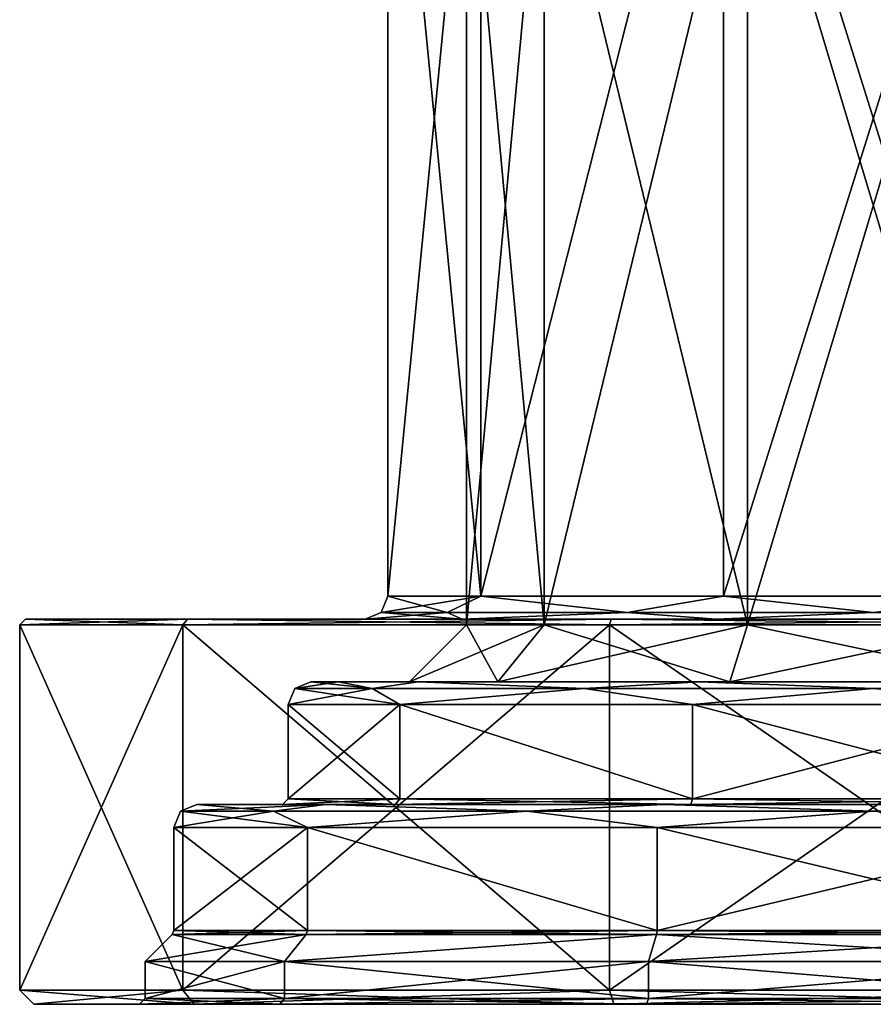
# Model space of a CAD drawing. Header units: millimetres. Extents: x -272 to 152, y 0 to 202.
# Tile 14 of 77: x -150 to -120, y 0 to 34. Entities that reach past the tile are written whole.
import ezdxf

# ---------------------------------------------------------------- set-up
doc = ezdxf.new("R2010")
doc.units = ezdxf.units.MM
doc.header["$LTSCALE"] = 65.185185
for name, color, linetype in [('791', 7, 'CONTINUOUS'), ('792', 7, 'CONTINUOUS'), ('793', 7, 'CONTINUOUS'), ('794', 7, 'CONTINUOUS'), ('795', 7, 'CONTINUOUS'), ('796', 7, 'CONTINUOUS'), ('797', 7, 'CONTINUOUS'), ('798', 7, 'CONTINUOUS'), ('799', 7, 'CONTINUOUS'), ('800', 7, 'CONTINUOUS'), ('801', 7, 'CONTINUOUS'), ('804', 7, 'CONTINUOUS'), ('805', 7, 'CONTINUOUS'), ('806', 7, 'CONTINUOUS'), ('807', 7, 'CONTINUOUS'), ('808', 7, 'CONTINUOUS'), ('809', 7, 'CONTINUOUS'), ('810', 7, 'CONTINUOUS'), ('812', 7, 'CONTINUOUS'), ('813', 7, 'CONTINUOUS'), ('816', 7, 'CONTINUOUS'), ('817', 7, 'CONTINUOUS'), ('818', 7, 'CONTINUOUS'), ('819', 7, 'CONTINUOUS'), ('826', 7, 'CONTINUOUS'), ('827', 7, 'CONTINUOUS'), ('828', 7, 'CONTINUOUS'), ('829', 7, 'CONTINUOUS'), ('830', 7, 'CONTINUOUS'), ('831', 7, 'CONTINUOUS'), ('832', 7, 'CONTINUOUS'), ('833', 7, 'CONTINUOUS'), ('834', 7, 'CONTINUOUS'), ('835', 7, 'CONTINUOUS'), ('836', 7, 'CONTINUOUS'), ('837', 7, 'CONTINUOUS')]:
    doc.layers.add(name, color=color, linetype=linetype)

msp = doc.modelspace()

# ---------------------------------------------------------------- linework, layer by layer
at = {"layer": '791', "linetype": 'CONTINUOUS'}
for points in [[(-137, 14.3), (-133.753, 14.3, 9.992), (-137, 47.8), (-137, 14.3)], [(-137, 47.8), (-133.753, 14.3, 9.992), (-133.753, 47.8, 9.992), (-137, 47.8)], [(-133.753, 14.3, 9.992), (-125.253, 14.3, 16.168), (-125.253, 47.8, 16.168), (-133.753, 14.3, 9.992)], [(-133.753, 47.8, 9.992), (-133.753, 14.3, 9.992), (-125.253, 47.8, 16.168), (-133.753, 47.8, 9.992)], [(-125.253, 14.3, 16.168), (-114.747, 14.3, 16.168), (-125.253, 47.8, 16.168), (-125.253, 14.3, 16.168)], [(-125.253, 47.8, 16.168), (-114.747, 14.3, 16.168), (-114.747, 47.8, 16.168), (-125.253, 47.8, 16.168)]]:
    msp.add_3dface(points, dxfattribs=at)
at = {"layer": '792', "linetype": 'CONTINUOUS'}
for points in [[(-144.028, 13.5, -17.457), (-149.7, 13.5), (-125.499, 13.5, -16.929), (-144.028, 13.5, -17.457)], [(-149.7, 13.5), (-144.028, 13.5, 17.457), (-137.8, 13.5), (-149.7, 13.5)], [(-149.7, 13.5), (-137.8, 13.5), (-134.398, 13.5, -10.466), (-149.7, 13.5)], [(-125.499, 13.5, -16.929), (-149.7, 13.5), (-134.398, 13.5, -10.466), (-125.499, 13.5, -16.929)], [(-129.178, 13.5, -28.246), (-144.028, 13.5, -17.457), (-110.822, 13.5, -28.246), (-129.178, 13.5, -28.246)], [(-110.822, 13.5, -28.246), (-144.028, 13.5, -17.457), (-95.972, 13.5, -17.457), (-110.822, 13.5, -28.246)], [(-95.972, 13.5, -17.457), (-144.028, 13.5, -17.457), (-125.499, 13.5, -16.929), (-95.972, 13.5, -17.457)], [(-129.178, 13.5, 28.246), (-95.972, 13.5, 17.457), (-144.028, 13.5, 17.457), (-129.178, 13.5, 28.246)], [(-144.028, 13.5, 17.457), (-95.972, 13.5, 17.457), (-114.501, 13.5, 16.929), (-144.028, 13.5, 17.457)], [(-137.8, 13.5), (-144.028, 13.5, 17.457), (-134.398, 13.5, 10.466), (-137.8, 13.5)], [(-134.398, 13.5, 10.466), (-144.028, 13.5, 17.457), (-125.499, 13.5, 16.929), (-134.398, 13.5, 10.466)], [(-125.499, 13.5, 16.929), (-144.028, 13.5, 17.457), (-114.501, 13.5, 16.929), (-125.499, 13.5, 16.929)], [(-110.822, 13.5, 28.246), (-95.972, 13.5, 17.457), (-129.178, 13.5, 28.246), (-110.822, 13.5, 28.246)], [(-114.501, 13.5, -16.929), (-95.972, 13.5, -17.457), (-125.499, 13.5, -16.929), (-114.501, 13.5, -16.929)]]:
    msp.add_3dface(points, dxfattribs=at)
at = {"layer": '793', "linetype": 'CONTINUOUS'}
for points in [[(-149.9, 0.5), (-144.19, 0.5, 17.575), (-149.9, 13.3), (-149.9, 0.5)], [(-149.9, 13.3), (-144.19, 0.5, 17.575), (-144.19, 13.3, 17.575), (-149.9, 13.3)], [(-144.19, 0.5, 17.575), (-129.24, 0.5, 28.436), (-144.19, 13.3, 17.575), (-144.19, 0.5, 17.575)], [(-144.19, 13.3, 17.575), (-129.24, 0.5, 28.436), (-129.24, 13.3, 28.436), (-144.19, 13.3, 17.575)], [(-129.24, 0.5, 28.436), (-110.76, 0.5, 28.436), (-129.24, 13.3, 28.436), (-129.24, 0.5, 28.436)], [(-129.24, 13.3, 28.436), (-110.76, 0.5, 28.436), (-110.76, 13.3, 28.436), (-129.24, 13.3, 28.436)]]:
    msp.add_3dface(points, dxfattribs=at)
at = {"layer": '794', "linetype": 'CONTINUOUS'}
for points in [[(-143.785, 0, 17.281), (-149.4, 0), (-140.792, 0, 15.106), (-143.785, 0, 17.281)], [(-149.4, 0), (-143.785, 0, -17.281), (-145.7, 0), (-149.4, 0)], [(-149.4, 0), (-145.7, 0), (-140.792, 0, 15.106), (-149.4, 0)], [(-145.7, 0), (-143.785, 0, -17.281), (-140.792, 0, -15.106), (-145.7, 0)], [(-129.085, 0, 27.961), (-143.785, 0, 17.281), (-127.942, 0, 24.442), (-129.085, 0, 27.961)], [(-127.942, 0, 24.442), (-143.785, 0, 17.281), (-140.792, 0, 15.106), (-127.942, 0, 24.442)], [(-143.785, 0, -17.281), (-129.085, 0, -27.961), (-127.942, 0, -24.442), (-143.785, 0, -17.281)], [(-140.792, 0, -15.106), (-143.785, 0, -17.281), (-127.942, 0, -24.442), (-140.792, 0, -15.106)], [(-110.915, 0, 27.961), (-129.085, 0, 27.961), (-127.942, 0, 24.442), (-110.915, 0, 27.961)], [(-129.085, 0, -27.961), (-110.915, 0, -27.961), (-112.058, 0, -24.442), (-129.085, 0, -27.961)], [(-127.942, 0, -24.442), (-129.085, 0, -27.961), (-112.058, 0, -24.442), (-127.942, 0, -24.442)], [(-112.058, 0, 24.442), (-110.915, 0, 27.961), (-127.942, 0, 24.442), (-112.058, 0, 24.442)]]:
    msp.add_3dface(points, dxfattribs=at)
at = {"layer": '795', "linetype": 'CONTINUOUS'}
for points in [[(-145.5, 1.5), (-140.63, 1.5, 14.989), (-145.5, 0.2), (-145.5, 1.5)], [(-145.5, 0.2), (-140.63, 1.5, 14.989), (-140.63, 0.2, 14.988), (-145.5, 0.2)], [(-140.63, 1.5, 14.989), (-127.88, 1.5, 24.252), (-140.63, 0.2, 14.988), (-140.63, 1.5, 14.989)], [(-140.63, 0.2, 14.988), (-127.88, 1.5, 24.252), (-127.88, 0.2, 24.252), (-140.63, 0.2, 14.988)], [(-127.88, 1.5, 24.252), (-112.12, 1.5, 24.252), (-127.88, 0.2, 24.252), (-127.88, 1.5, 24.252)], [(-127.88, 0.2, 24.252), (-112.12, 1.5, 24.252), (-112.12, 0.2, 24.252), (-127.88, 0.2, 24.252)]]:
    msp.add_3dface(points, dxfattribs=at)
at = {"layer": '796', "linetype": 'CONTINUOUS'}
for points in [[(-140.63, 1.5, 14.989), (-145.5, 1.5), (-139.868, 2.442, 14.435), (-140.63, 1.5, 14.989)], [(-139.868, 2.442, 14.435), (-145.5, 1.5), (-144.559, 2.441), (-139.868, 2.442, 14.435)], [(-127.88, 1.5, 24.252), (-140.63, 1.5, 14.989), (-127.589, 2.442, 23.356), (-127.88, 1.5, 24.252)], [(-127.589, 2.442, 23.356), (-140.63, 1.5, 14.989), (-139.868, 2.442, 14.435), (-127.589, 2.442, 23.356)], [(-112.12, 1.5, 24.252), (-127.88, 1.5, 24.252), (-112.411, 2.442, 23.356), (-112.12, 1.5, 24.252)], [(-112.411, 2.442, 23.356), (-127.88, 1.5, 24.252), (-127.589, 2.442, 23.356), (-112.411, 2.442, 23.356)]]:
    msp.add_3dface(points, dxfattribs=at)
at = {"layer": '797', "linetype": 'CONTINUOUS'}
for points in [[(-144.5, 6.2), (-139.821, 6.2, 14.401), (-144.5, 2.583), (-144.5, 6.2)], [(-144.5, 2.583), (-139.821, 6.2, 14.401), (-139.821, 2.583, 14.401), (-144.5, 2.583)], [(-139.821, 6.2, 14.401), (-127.571, 6.2, 23.301), (-127.571, 2.583, 23.301), (-139.821, 6.2, 14.401)], [(-139.821, 2.583, 14.401), (-139.821, 6.2, 14.401), (-127.571, 2.583, 23.301), (-139.821, 2.583, 14.401)], [(-127.571, 6.2, 23.301), (-112.429, 6.2, 23.301), (-127.571, 2.583, 23.301), (-127.571, 6.2, 23.301)], [(-127.571, 2.583, 23.301), (-112.429, 6.2, 23.301), (-112.429, 2.583, 23.301), (-127.571, 2.583, 23.301)]]:
    msp.add_3dface(points, dxfattribs=at)
at = {"layer": '798', "linetype": 'CONTINUOUS'}
for points in [[(-139.172, 7, 13.933), (-143.7, 7), (-136.747, 7, 12.167), (-139.172, 7, 13.933)], [(-143.7, 7), (-139.172, 7, -13.933), (-140.7, 7), (-143.7, 7)], [(-143.7, 7), (-140.7, 7), (-136.747, 7, 12.167), (-143.7, 7)], [(-140.7, 7), (-139.172, 7, -13.933), (-136.747, 7, -12.167), (-140.7, 7)], [(-127.323, 7, 22.54), (-139.172, 7, 13.933), (-126.397, 7, 19.687), (-127.323, 7, 22.54)], [(-126.397, 7, 19.687), (-139.172, 7, 13.933), (-136.747, 7, 12.167), (-126.397, 7, 19.687)], [(-139.172, 7, -13.933), (-127.323, 7, -22.54), (-126.397, 7, -19.687), (-139.172, 7, -13.933)], [(-136.747, 7, -12.167), (-139.172, 7, -13.933), (-126.397, 7, -19.687), (-136.747, 7, -12.167)], [(-112.677, 7, 22.54), (-127.323, 7, 22.54), (-126.397, 7, 19.687), (-112.677, 7, 22.54)], [(-127.323, 7, -22.54), (-112.677, 7, -22.54), (-113.603, 7, -19.687), (-127.323, 7, -22.54)], [(-126.397, 7, -19.687), (-127.323, 7, -22.54), (-113.603, 7, -19.687), (-126.397, 7, -19.687)], [(-113.603, 7, 19.687), (-112.677, 7, 22.54), (-126.397, 7, 19.687), (-113.603, 7, 19.687)]]:
    msp.add_3dface(points, dxfattribs=at)
at = {"layer": '799', "linetype": 'CONTINUOUS'}
for points in [[(-140.5, 10.5), (-136.585, 10.5, 12.05), (-140.5, 7.2), (-140.5, 10.5)], [(-140.5, 7.2), (-136.585, 10.5, 12.05), (-136.585, 7.2, 12.049), (-140.5, 7.2)], [(-136.585, 10.5, 12.05), (-126.335, 10.5, 19.497), (-126.335, 7.2, 19.497), (-136.585, 10.5, 12.05)], [(-136.585, 7.2, 12.049), (-136.585, 10.5, 12.05), (-126.335, 7.2, 19.497), (-136.585, 7.2, 12.049)], [(-126.335, 10.5, 19.497), (-113.665, 10.5, 19.497), (-126.335, 7.2, 19.497), (-126.335, 10.5, 19.497)], [(-126.335, 7.2, 19.497), (-113.665, 10.5, 19.497), (-113.665, 7.2, 19.497), (-126.335, 7.2, 19.497)]]:
    msp.add_3dface(points, dxfattribs=at)
at = {"layer": '800', "linetype": 'CONTINUOUS'}
for points in [[(-138.735, 11.3, 6.091), (-139.7, 11.3), (-133.147, 11.3, 9.551), (-138.735, 11.3, 6.091)], [(-139.7, 11.3), (-138.735, 11.3, -6.091), (-136.25, 11.3), (-139.7, 11.3)], [(-139.7, 11.3), (-136.25, 11.3), (-133.147, 11.3, 9.551), (-139.7, 11.3)], [(-135.935, 11.3, 11.583), (-138.735, 11.3, 6.091), (-133.147, 11.3, 9.551), (-135.935, 11.3, 11.583)], [(-138.735, 11.3, -6.091), (-135.935, 11.3, -11.583), (-133.147, 11.3, -9.551), (-138.735, 11.3, -6.091)], [(-136.25, 11.3), (-138.735, 11.3, -6.091), (-133.147, 11.3, -9.551), (-136.25, 11.3)], [(-126.086, 11.3, 18.736), (-135.935, 11.3, 11.583), (-125.022, 11.3, 15.455), (-126.086, 11.3, 18.736)], [(-125.022, 11.3, 15.455), (-135.935, 11.3, 11.583), (-133.147, 11.3, 9.551), (-125.022, 11.3, 15.455)], [(-135.935, 11.3, -11.583), (-126.086, 11.3, -18.736), (-125.022, 11.3, -15.455), (-135.935, 11.3, -11.583)], [(-133.147, 11.3, -9.551), (-135.935, 11.3, -11.583), (-125.022, 11.3, -15.455), (-133.147, 11.3, -9.551)], [(-113.914, 11.3, 18.736), (-126.086, 11.3, 18.736), (-125.022, 11.3, 15.455), (-113.914, 11.3, 18.736)], [(-126.086, 11.3, -18.736), (-113.914, 11.3, -18.736), (-114.978, 11.3, -15.455), (-126.086, 11.3, -18.736)], [(-125.022, 11.3, -15.455), (-126.086, 11.3, -18.736), (-114.978, 11.3, -15.455), (-125.022, 11.3, -15.455)], [(-114.978, 11.3, 15.455), (-113.914, 11.3, 18.736), (-125.022, 11.3, 15.455), (-114.978, 11.3, 15.455)]]:
    msp.add_3dface(points, dxfattribs=at)
at = {"layer": '801', "linetype": 'CONTINUOUS'}
for points in [[(-134.25, 42.7), (-131.529, 42.7, 8.376), (-134.25, 13.3), (-134.25, 42.7)], [(-134.25, 13.3), (-131.529, 42.7, 8.376), (-131.528, 13.3, 8.376), (-134.25, 13.3)], [(-131.529, 42.7, 8.376), (-124.403, 42.7, 13.553), (-131.528, 13.3, 8.376), (-131.529, 42.7, 8.376)], [(-131.528, 13.3, 8.376), (-124.403, 42.7, 13.553), (-124.404, 13.3, 13.552), (-131.528, 13.3, 8.376)], [(-124.403, 42.7, 13.553), (-115.597, 42.7, 13.553), (-124.404, 13.3, 13.552), (-124.403, 42.7, 13.553)], [(-124.404, 13.3, 13.552), (-115.597, 42.7, 13.553), (-115.596, 13.3, 13.552), (-124.404, 13.3, 13.552)]]:
    msp.add_3dface(points, dxfattribs=at)
at = {"layer": '804', "linetype": 'CONTINUOUS'}
for points in [[(-137, 14.3), (-137, 47.8), (-133.753, 47.8, -9.992), (-137, 14.3)], [(-133.753, 14.3, -9.992), (-137, 14.3), (-133.753, 47.8, -9.992), (-133.753, 14.3, -9.992)], [(-125.253, 14.3, -16.168), (-133.753, 14.3, -9.992), (-125.253, 47.8, -16.168), (-125.253, 14.3, -16.168)], [(-125.253, 47.8, -16.168), (-133.753, 14.3, -9.992), (-133.753, 47.8, -9.992), (-125.253, 47.8, -16.168)], [(-114.747, 14.3, -16.168), (-125.253, 14.3, -16.168), (-114.747, 47.8, -16.168), (-114.747, 14.3, -16.168)], [(-114.747, 47.8, -16.168), (-125.253, 14.3, -16.168), (-125.253, 47.8, -16.168), (-114.747, 47.8, -16.168)]]:
    msp.add_3dface(points, dxfattribs=at)
at = {"layer": '805', "linetype": 'CONTINUOUS'}
for points in [[(-149.9, 0.5), (-149.9, 13.3), (-144.19, 13.3, -17.575), (-149.9, 0.5)], [(-144.19, 0.5, -17.575), (-149.9, 0.5), (-144.19, 13.3, -17.575), (-144.19, 0.5, -17.575)], [(-129.24, 0.5, -28.436), (-144.19, 0.5, -17.575), (-129.24, 13.3, -28.436), (-129.24, 0.5, -28.436)], [(-129.24, 13.3, -28.436), (-144.19, 0.5, -17.575), (-144.19, 13.3, -17.575), (-129.24, 13.3, -28.436)], [(-110.76, 0.5, -28.436), (-129.24, 0.5, -28.436), (-110.76, 13.3, -28.436), (-110.76, 0.5, -28.436)], [(-110.76, 13.3, -28.436), (-129.24, 0.5, -28.436), (-129.24, 13.3, -28.436), (-110.76, 13.3, -28.436)]]:
    msp.add_3dface(points, dxfattribs=at)
at = {"layer": '806', "linetype": 'CONTINUOUS'}
for points in [[(-145.5, 1.5), (-145.5, 0.2), (-140.63, 0.2, -14.988), (-145.5, 1.5)], [(-140.63, 1.5, -14.989), (-145.5, 1.5), (-140.63, 0.2, -14.988), (-140.63, 1.5, -14.989)], [(-127.88, 1.5, -24.252), (-140.63, 1.5, -14.989), (-127.88, 0.2, -24.252), (-127.88, 1.5, -24.252)], [(-127.88, 0.2, -24.252), (-140.63, 1.5, -14.989), (-140.63, 0.2, -14.988), (-127.88, 0.2, -24.252)], [(-112.12, 1.5, -24.252), (-127.88, 1.5, -24.252), (-112.12, 0.2, -24.252), (-112.12, 1.5, -24.252)], [(-112.12, 0.2, -24.252), (-127.88, 1.5, -24.252), (-127.88, 0.2, -24.252), (-112.12, 0.2, -24.252)]]:
    msp.add_3dface(points, dxfattribs=at)
at = {"layer": '807', "linetype": 'CONTINUOUS'}
for points in [[(-144.559, 2.441), (-145.5, 1.5), (-140.63, 1.5, -14.989), (-144.559, 2.441)], [(-144.559, 2.441), (-140.63, 1.5, -14.989), (-139.868, 2.442, -14.435), (-144.559, 2.441)], [(-140.63, 1.5, -14.989), (-127.88, 1.5, -24.252), (-127.589, 2.442, -23.356), (-140.63, 1.5, -14.989)], [(-139.868, 2.442, -14.435), (-140.63, 1.5, -14.989), (-127.589, 2.442, -23.356), (-139.868, 2.442, -14.435)], [(-127.88, 1.5, -24.252), (-112.12, 1.5, -24.252), (-127.589, 2.442, -23.356), (-127.88, 1.5, -24.252)], [(-127.589, 2.442, -23.356), (-112.12, 1.5, -24.252), (-112.411, 2.442, -23.356), (-127.589, 2.442, -23.356)]]:
    msp.add_3dface(points, dxfattribs=at)
at = {"layer": '808', "linetype": 'CONTINUOUS'}
for points in [[(-144.5, 6.2), (-144.5, 2.583), (-139.821, 2.583, -14.401), (-144.5, 6.2)], [(-139.821, 6.2, -14.401), (-144.5, 6.2), (-139.821, 2.583, -14.401), (-139.821, 6.2, -14.401)], [(-127.571, 6.2, -23.301), (-139.821, 6.2, -14.401), (-127.571, 2.583, -23.301), (-127.571, 6.2, -23.301)], [(-127.571, 2.583, -23.301), (-139.821, 6.2, -14.401), (-139.821, 2.583, -14.401), (-127.571, 2.583, -23.301)], [(-112.429, 6.2, -23.301), (-127.571, 6.2, -23.301), (-112.429, 2.583, -23.301), (-112.429, 6.2, -23.301)], [(-112.429, 2.583, -23.301), (-127.571, 6.2, -23.301), (-127.571, 2.583, -23.301), (-112.429, 2.583, -23.301)]]:
    msp.add_3dface(points, dxfattribs=at)
at = {"layer": '809', "linetype": 'CONTINUOUS'}
for points in [[(-140.5, 10.5), (-140.5, 7.2), (-136.585, 7.2, -12.049), (-140.5, 10.5)], [(-136.585, 10.5, -12.05), (-140.5, 10.5), (-136.585, 7.2, -12.049), (-136.585, 10.5, -12.05)], [(-126.335, 10.5, -19.497), (-136.585, 10.5, -12.05), (-126.335, 7.2, -19.497), (-126.335, 10.5, -19.497)], [(-126.335, 7.2, -19.497), (-136.585, 10.5, -12.05), (-136.585, 7.2, -12.049), (-126.335, 7.2, -19.497)], [(-113.665, 10.5, -19.497), (-126.335, 10.5, -19.497), (-113.665, 7.2, -19.497), (-113.665, 10.5, -19.497)], [(-113.665, 7.2, -19.497), (-126.335, 10.5, -19.497), (-126.335, 7.2, -19.497), (-113.665, 7.2, -19.497)]]:
    msp.add_3dface(points, dxfattribs=at)
at = {"layer": '810', "linetype": 'CONTINUOUS'}
for points in [[(-134.25, 42.7), (-134.25, 13.3), (-131.528, 13.3, -8.376), (-134.25, 42.7)], [(-131.529, 42.7, -8.376), (-134.25, 42.7), (-131.528, 13.3, -8.376), (-131.529, 42.7, -8.376)], [(-124.403, 42.7, -13.553), (-131.529, 42.7, -8.376), (-124.404, 13.3, -13.552), (-124.403, 42.7, -13.553)], [(-124.404, 13.3, -13.552), (-131.529, 42.7, -8.376), (-131.528, 13.3, -8.376), (-124.404, 13.3, -13.552)], [(-115.596, 13.3, -13.552), (-124.403, 42.7, -13.553), (-124.404, 13.3, -13.552), (-115.596, 13.3, -13.552)], [(-115.597, 42.7, -13.553), (-124.403, 42.7, -13.553), (-115.596, 13.3, -13.552), (-115.597, 42.7, -13.553)]]:
    msp.add_3dface(points, dxfattribs=at)
at = {"layer": '812', "linetype": 'CONTINUOUS'}
for points in [[(-137, 14.3), (-133.753, 14.3, -9.992), (-137.234, 13.734), (-137, 14.3)], [(-133.753, 14.3, -9.992), (-134.925, 13.734, -8.617), (-137.234, 13.734), (-133.753, 14.3, -9.992)], [(-133.753, 14.3, -9.992), (-128.617, 13.734, -14.925), (-134.925, 13.734, -8.617), (-133.753, 14.3, -9.992)], [(-133.753, 14.3, -9.992), (-125.253, 14.3, -16.168), (-128.617, 13.734, -14.925), (-133.753, 14.3, -9.992)], [(-125.253, 14.3, -16.168), (-120, 13.734, -17.234), (-128.617, 13.734, -14.925), (-125.253, 14.3, -16.168)], [(-125.253, 14.3, -16.168), (-114.747, 14.3, -16.168), (-120, 13.734, -17.234), (-125.253, 14.3, -16.168)], [(-134.398, 13.5, -10.466), (-137.8, 13.5), (-134.925, 13.734, -8.617), (-134.398, 13.5, -10.466)], [(-134.925, 13.734, -8.617), (-137.8, 13.5), (-137.234, 13.734), (-134.925, 13.734, -8.617)], [(-128.617, 13.734, -14.925), (-134.398, 13.5, -10.466), (-134.925, 13.734, -8.617), (-128.617, 13.734, -14.925)], [(-125.499, 13.5, -16.929), (-134.398, 13.5, -10.466), (-128.617, 13.734, -14.925), (-125.499, 13.5, -16.929)], [(-120, 13.734, -17.234), (-125.499, 13.5, -16.929), (-128.617, 13.734, -14.925), (-120, 13.734, -17.234)], [(-114.501, 13.5, -16.929), (-125.499, 13.5, -16.929), (-120, 13.734, -17.234), (-114.501, 13.5, -16.929)]]:
    msp.add_3dface(points, dxfattribs=at)
at = {"layer": '813', "linetype": 'CONTINUOUS'}
for points in [[(-137, 14.3), (-137.234, 13.734), (-134.925, 13.734, 8.617), (-137, 14.3)], [(-133.753, 14.3, 9.992), (-137, 14.3), (-134.925, 13.734, 8.617), (-133.753, 14.3, 9.992)], [(-133.753, 14.3, 9.992), (-134.925, 13.734, 8.617), (-128.617, 13.734, 14.925), (-133.753, 14.3, 9.992)], [(-125.253, 14.3, 16.168), (-133.753, 14.3, 9.992), (-128.617, 13.734, 14.925), (-125.253, 14.3, 16.168)], [(-125.253, 14.3, 16.168), (-128.617, 13.734, 14.925), (-120, 13.734, 17.234), (-125.253, 14.3, 16.168)], [(-114.747, 14.3, 16.168), (-125.253, 14.3, 16.168), (-120, 13.734, 17.234), (-114.747, 14.3, 16.168)], [(-137.8, 13.5), (-134.398, 13.5, 10.466), (-137.234, 13.734), (-137.8, 13.5)], [(-137.234, 13.734), (-134.398, 13.5, 10.466), (-134.925, 13.734, 8.617), (-137.234, 13.734)], [(-134.925, 13.734, 8.617), (-134.398, 13.5, 10.466), (-128.617, 13.734, 14.925), (-134.925, 13.734, 8.617)], [(-134.398, 13.5, 10.466), (-125.499, 13.5, 16.929), (-128.617, 13.734, 14.925), (-134.398, 13.5, 10.466)], [(-128.617, 13.734, 14.925), (-125.499, 13.5, 16.929), (-120, 13.734, 17.234), (-128.617, 13.734, 14.925)], [(-125.499, 13.5, 16.929), (-114.501, 13.5, 16.929), (-120, 13.734, 17.234), (-125.499, 13.5, 16.929)]]:
    msp.add_3dface(points, dxfattribs=at)
at = {"layer": '816', "linetype": 'CONTINUOUS'}
for points in [[(-140.5, 10.5), (-136.585, 10.5, -12.05), (-140.266, 11.066), (-140.5, 10.5)], [(-137.551, 11.066, -10.133), (-139.7, 11.3), (-140.266, 11.066), (-137.551, 11.066, -10.133)], [(-136.585, 10.5, -12.05), (-137.551, 11.066, -10.133), (-140.266, 11.066), (-136.585, 10.5, -12.05)], [(-138.735, 11.3, -6.091), (-139.7, 11.3), (-137.551, 11.066, -10.133), (-138.735, 11.3, -6.091)], [(-135.935, 11.3, -11.583), (-138.735, 11.3, -6.091), (-137.551, 11.066, -10.133), (-135.935, 11.3, -11.583)], [(-130.133, 11.066, -17.551), (-135.935, 11.3, -11.583), (-137.551, 11.066, -10.133), (-130.133, 11.066, -17.551)], [(-136.585, 10.5, -12.05), (-130.133, 11.066, -17.551), (-137.551, 11.066, -10.133), (-136.585, 10.5, -12.05)], [(-136.585, 10.5, -12.05), (-126.335, 10.5, -19.497), (-130.133, 11.066, -17.551), (-136.585, 10.5, -12.05)], [(-126.086, 11.3, -18.736), (-135.935, 11.3, -11.583), (-130.133, 11.066, -17.551), (-126.086, 11.3, -18.736)], [(-120, 11.066, -20.266), (-126.086, 11.3, -18.736), (-130.133, 11.066, -17.551), (-120, 11.066, -20.266)], [(-126.335, 10.5, -19.497), (-120, 11.066, -20.266), (-130.133, 11.066, -17.551), (-126.335, 10.5, -19.497)], [(-126.335, 10.5, -19.497), (-113.665, 10.5, -19.497), (-120, 11.066, -20.266), (-126.335, 10.5, -19.497)], [(-113.914, 11.3, -18.736), (-126.086, 11.3, -18.736), (-120, 11.066, -20.266), (-113.914, 11.3, -18.736)]]:
    msp.add_3dface(points, dxfattribs=at)
at = {"layer": '817', "linetype": 'CONTINUOUS'}
for points in [[(-136.585, 10.5, 12.05), (-140.5, 10.5), (-137.551, 11.066, 10.133), (-136.585, 10.5, 12.05)], [(-140.5, 10.5), (-140.266, 11.066), (-137.551, 11.066, 10.133), (-140.5, 10.5)], [(-139.7, 11.3), (-138.735, 11.3, 6.091), (-140.266, 11.066), (-139.7, 11.3)], [(-140.266, 11.066), (-138.735, 11.3, 6.091), (-137.551, 11.066, 10.133), (-140.266, 11.066)], [(-138.735, 11.3, 6.091), (-135.935, 11.3, 11.583), (-137.551, 11.066, 10.133), (-138.735, 11.3, 6.091)], [(-137.551, 11.066, 10.133), (-135.935, 11.3, 11.583), (-130.133, 11.066, 17.551), (-137.551, 11.066, 10.133)], [(-136.585, 10.5, 12.05), (-137.551, 11.066, 10.133), (-130.133, 11.066, 17.551), (-136.585, 10.5, 12.05)], [(-126.335, 10.5, 19.497), (-136.585, 10.5, 12.05), (-130.133, 11.066, 17.551), (-126.335, 10.5, 19.497)], [(-135.935, 11.3, 11.583), (-126.086, 11.3, 18.736), (-130.133, 11.066, 17.551), (-135.935, 11.3, 11.583)], [(-130.133, 11.066, 17.551), (-126.086, 11.3, 18.736), (-120, 11.066, 20.266), (-130.133, 11.066, 17.551)], [(-126.335, 10.5, 19.497), (-130.133, 11.066, 17.551), (-120, 11.066, 20.266), (-126.335, 10.5, 19.497)], [(-113.665, 10.5, 19.497), (-126.335, 10.5, 19.497), (-120, 11.066, 20.266), (-113.665, 10.5, 19.497)], [(-126.086, 11.3, 18.736), (-113.914, 11.3, 18.736), (-120, 11.066, 20.266), (-126.086, 11.3, 18.736)]]:
    msp.add_3dface(points, dxfattribs=at)
at = {"layer": '818', "linetype": 'CONTINUOUS'}
for points in [[(-141.015, 6.766, -12.133), (-143.7, 7), (-144.266, 6.766), (-141.015, 6.766, -12.133)], [(-139.172, 7, -13.933), (-143.7, 7), (-141.015, 6.766, -12.133), (-139.172, 7, -13.933)], [(-132.133, 6.766, -21.015), (-139.172, 7, -13.933), (-141.015, 6.766, -12.133), (-132.133, 6.766, -21.015)], [(-127.323, 7, -22.54), (-139.172, 7, -13.933), (-132.133, 6.766, -21.015), (-127.323, 7, -22.54)], [(-120, 6.766, -24.266), (-127.323, 7, -22.54), (-132.133, 6.766, -21.015), (-120, 6.766, -24.266)], [(-112.677, 7, -22.54), (-127.323, 7, -22.54), (-120, 6.766, -24.266), (-112.677, 7, -22.54)], [(-107.867, 6.766, -21.015), (-112.677, 7, -22.54), (-120, 6.766, -24.266), (-107.867, 6.766, -21.015)], [(-144.5, 6.2), (-139.821, 6.2, -14.401), (-144.266, 6.766), (-144.5, 6.2)], [(-139.821, 6.2, -14.401), (-141.015, 6.766, -12.133), (-144.266, 6.766), (-139.821, 6.2, -14.401)], [(-139.821, 6.2, -14.401), (-132.133, 6.766, -21.015), (-141.015, 6.766, -12.133), (-139.821, 6.2, -14.401)], [(-139.821, 6.2, -14.401), (-127.571, 6.2, -23.301), (-132.133, 6.766, -21.015), (-139.821, 6.2, -14.401)], [(-127.571, 6.2, -23.301), (-120, 6.766, -24.266), (-132.133, 6.766, -21.015), (-127.571, 6.2, -23.301)], [(-127.571, 6.2, -23.301), (-112.429, 6.2, -23.301), (-120, 6.766, -24.266), (-127.571, 6.2, -23.301)], [(-112.429, 6.2, -23.301), (-107.867, 6.766, -21.015), (-120, 6.766, -24.266), (-112.429, 6.2, -23.301)]]:
    msp.add_3dface(points, dxfattribs=at)
at = {"layer": '819', "linetype": 'CONTINUOUS'}
for points in [[(-143.7, 7), (-139.172, 7, 13.933), (-144.266, 6.766), (-143.7, 7)], [(-144.266, 6.766), (-139.172, 7, 13.933), (-141.015, 6.766, 12.133), (-144.266, 6.766)], [(-141.015, 6.766, 12.133), (-139.172, 7, 13.933), (-132.133, 6.766, 21.015), (-141.015, 6.766, 12.133)], [(-139.172, 7, 13.933), (-127.323, 7, 22.54), (-132.133, 6.766, 21.015), (-139.172, 7, 13.933)], [(-132.133, 6.766, 21.015), (-127.323, 7, 22.54), (-120, 6.766, 24.266), (-132.133, 6.766, 21.015)], [(-127.323, 7, 22.54), (-112.677, 7, 22.54), (-120, 6.766, 24.266), (-127.323, 7, 22.54)], [(-139.821, 6.2, 14.401), (-144.5, 6.2), (-141.015, 6.766, 12.133), (-139.821, 6.2, 14.401)], [(-144.5, 6.2), (-144.266, 6.766), (-141.015, 6.766, 12.133), (-144.5, 6.2)], [(-139.821, 6.2, 14.401), (-141.015, 6.766, 12.133), (-132.133, 6.766, 21.015), (-139.821, 6.2, 14.401)], [(-127.571, 6.2, 23.301), (-139.821, 6.2, 14.401), (-132.133, 6.766, 21.015), (-127.571, 6.2, 23.301)], [(-127.571, 6.2, 23.301), (-132.133, 6.766, 21.015), (-120, 6.766, 24.266), (-127.571, 6.2, 23.301)], [(-112.429, 6.2, 23.301), (-127.571, 6.2, 23.301), (-120, 6.766, 24.266), (-112.429, 6.2, 23.301)]]:
    msp.add_3dface(points, dxfattribs=at)
at = {"layer": '826', "linetype": 'CONTINUOUS'}
for points in [[(-149.7, 13.5), (-149.9, 13.3), (-144.19, 13.3, 17.575), (-149.7, 13.5)], [(-144.028, 13.5, 17.457), (-149.7, 13.5), (-144.19, 13.3, 17.575), (-144.028, 13.5, 17.457)], [(-144.028, 13.5, 17.457), (-144.19, 13.3, 17.575), (-129.24, 13.3, 28.436), (-144.028, 13.5, 17.457)], [(-129.178, 13.5, 28.246), (-144.028, 13.5, 17.457), (-129.24, 13.3, 28.436), (-129.178, 13.5, 28.246)], [(-129.178, 13.5, 28.246), (-129.24, 13.3, 28.436), (-110.76, 13.3, 28.436), (-129.178, 13.5, 28.246)], [(-110.822, 13.5, 28.246), (-129.178, 13.5, 28.246), (-110.76, 13.3, 28.436), (-110.822, 13.5, 28.246)]]:
    msp.add_3dface(points, dxfattribs=at)
at = {"layer": '827', "linetype": 'CONTINUOUS'}
for points in [[(-149.7, 13.5), (-144.028, 13.5, -17.457), (-149.9, 13.3), (-149.7, 13.5)], [(-149.9, 13.3), (-144.028, 13.5, -17.457), (-144.19, 13.3, -17.575), (-149.9, 13.3)], [(-144.028, 13.5, -17.457), (-129.178, 13.5, -28.246), (-144.19, 13.3, -17.575), (-144.028, 13.5, -17.457)], [(-129.178, 13.5, -28.246), (-129.24, 13.3, -28.436), (-144.19, 13.3, -17.575), (-129.178, 13.5, -28.246)], [(-129.178, 13.5, -28.246), (-110.822, 13.5, -28.246), (-129.24, 13.3, -28.436), (-129.178, 13.5, -28.246)], [(-110.822, 13.5, -28.246), (-110.76, 13.3, -28.436), (-129.24, 13.3, -28.436), (-110.822, 13.5, -28.246)]]:
    msp.add_3dface(points, dxfattribs=at)
at = {"layer": '828', "linetype": 'CONTINUOUS'}
for points in [[(-144.19, 0.5, 17.575), (-149.9, 0.5), (-143.785, 0, 17.281), (-144.19, 0.5, 17.575)], [(-149.9, 0.5), (-149.4, 0), (-143.785, 0, 17.281), (-149.9, 0.5)], [(-129.24, 0.5, 28.436), (-144.19, 0.5, 17.575), (-129.085, 0, 27.961), (-129.24, 0.5, 28.436)], [(-144.19, 0.5, 17.575), (-143.785, 0, 17.281), (-129.085, 0, 27.961), (-144.19, 0.5, 17.575)], [(-110.76, 0.5, 28.436), (-129.24, 0.5, 28.436), (-110.915, 0, 27.961), (-110.76, 0.5, 28.436)], [(-129.24, 0.5, 28.436), (-129.085, 0, 27.961), (-110.915, 0, 27.961), (-129.24, 0.5, 28.436)]]:
    msp.add_3dface(points, dxfattribs=at)
at = {"layer": '829', "linetype": 'CONTINUOUS'}
for points in [[(-149.4, 0), (-149.9, 0.5), (-144.19, 0.5, -17.575), (-149.4, 0)], [(-143.785, 0, -17.281), (-149.4, 0), (-144.19, 0.5, -17.575), (-143.785, 0, -17.281)], [(-143.785, 0, -17.281), (-144.19, 0.5, -17.575), (-129.24, 0.5, -28.436), (-143.785, 0, -17.281)], [(-129.085, 0, -27.961), (-143.785, 0, -17.281), (-129.24, 0.5, -28.436), (-129.085, 0, -27.961)], [(-129.085, 0, -27.961), (-129.24, 0.5, -28.436), (-110.76, 0.5, -28.436), (-129.085, 0, -27.961)], [(-110.915, 0, -27.961), (-129.085, 0, -27.961), (-110.76, 0.5, -28.436), (-110.915, 0, -27.961)]]:
    msp.add_3dface(points, dxfattribs=at)
at = {"layer": '830', "linetype": 'CONTINUOUS'}
for points in [[(-140.792, 0, 15.106), (-145.7, 0), (-140.63, 0.2, 14.988), (-140.792, 0, 15.106)], [(-145.7, 0), (-145.5, 0.2), (-140.63, 0.2, 14.988), (-145.7, 0)], [(-127.942, 0, 24.442), (-140.792, 0, 15.106), (-127.88, 0.2, 24.252), (-127.942, 0, 24.442)], [(-140.792, 0, 15.106), (-140.63, 0.2, 14.988), (-127.88, 0.2, 24.252), (-140.792, 0, 15.106)], [(-112.058, 0, 24.442), (-127.942, 0, 24.442), (-112.12, 0.2, 24.252), (-112.058, 0, 24.442)], [(-127.942, 0, 24.442), (-127.88, 0.2, 24.252), (-112.12, 0.2, 24.252), (-127.942, 0, 24.442)]]:
    msp.add_3dface(points, dxfattribs=at)
at = {"layer": '831', "linetype": 'CONTINUOUS'}
for points in [[(-145.7, 0), (-140.792, 0, -15.106), (-145.5, 0.2), (-145.7, 0)], [(-145.5, 0.2), (-140.792, 0, -15.106), (-140.63, 0.2, -14.988), (-145.5, 0.2)], [(-140.792, 0, -15.106), (-127.942, 0, -24.442), (-140.63, 0.2, -14.988), (-140.792, 0, -15.106)], [(-127.942, 0, -24.442), (-127.88, 0.2, -24.252), (-140.63, 0.2, -14.988), (-127.942, 0, -24.442)], [(-127.942, 0, -24.442), (-112.058, 0, -24.442), (-127.88, 0.2, -24.252), (-127.942, 0, -24.442)], [(-112.058, 0, -24.442), (-112.12, 0.2, -24.252), (-127.88, 0.2, -24.252), (-112.058, 0, -24.442)]]:
    msp.add_3dface(points, dxfattribs=at)
at = {"layer": '832', "linetype": 'CONTINUOUS'}
for points in [[(-139.868, 2.442, 14.435), (-144.559, 2.441), (-139.821, 2.583, 14.401), (-139.868, 2.442, 14.435)], [(-144.559, 2.441), (-144.5, 2.583), (-139.821, 2.583, 14.401), (-144.559, 2.441)], [(-127.589, 2.442, 23.356), (-139.868, 2.442, 14.435), (-127.571, 2.583, 23.301), (-127.589, 2.442, 23.356)], [(-139.868, 2.442, 14.435), (-139.821, 2.583, 14.401), (-127.571, 2.583, 23.301), (-139.868, 2.442, 14.435)], [(-112.411, 2.442, 23.356), (-127.589, 2.442, 23.356), (-112.429, 2.583, 23.301), (-112.411, 2.442, 23.356)], [(-127.589, 2.442, 23.356), (-127.571, 2.583, 23.301), (-112.429, 2.583, 23.301), (-127.589, 2.442, 23.356)]]:
    msp.add_3dface(points, dxfattribs=at)
at = {"layer": '833', "linetype": 'CONTINUOUS'}
for points in [[(-144.5, 2.583), (-144.559, 2.441), (-139.868, 2.442, -14.435), (-144.5, 2.583)], [(-144.5, 2.583), (-139.868, 2.442, -14.435), (-139.821, 2.583, -14.401), (-144.5, 2.583)], [(-139.868, 2.442, -14.435), (-127.589, 2.442, -23.356), (-139.821, 2.583, -14.401), (-139.868, 2.442, -14.435)], [(-127.589, 2.442, -23.356), (-127.571, 2.583, -23.301), (-139.821, 2.583, -14.401), (-127.589, 2.442, -23.356)], [(-127.589, 2.442, -23.356), (-112.411, 2.442, -23.356), (-127.571, 2.583, -23.301), (-127.589, 2.442, -23.356)], [(-112.411, 2.442, -23.356), (-112.429, 2.583, -23.301), (-127.571, 2.583, -23.301), (-112.411, 2.442, -23.356)]]:
    msp.add_3dface(points, dxfattribs=at)
at = {"layer": '834', "linetype": 'CONTINUOUS'}
for points in [[(-136.747, 7, 12.167), (-140.7, 7), (-136.585, 7.2, 12.049), (-136.747, 7, 12.167)], [(-140.7, 7), (-140.5, 7.2), (-136.585, 7.2, 12.049), (-140.7, 7)], [(-126.397, 7, 19.687), (-136.747, 7, 12.167), (-126.335, 7.2, 19.497), (-126.397, 7, 19.687)], [(-136.747, 7, 12.167), (-136.585, 7.2, 12.049), (-126.335, 7.2, 19.497), (-136.747, 7, 12.167)], [(-113.603, 7, 19.687), (-126.397, 7, 19.687), (-113.665, 7.2, 19.497), (-113.603, 7, 19.687)], [(-126.397, 7, 19.687), (-126.335, 7.2, 19.497), (-113.665, 7.2, 19.497), (-126.397, 7, 19.687)]]:
    msp.add_3dface(points, dxfattribs=at)
at = {"layer": '835', "linetype": 'CONTINUOUS'}
for points in [[(-140.7, 7), (-136.747, 7, -12.167), (-140.5, 7.2), (-140.7, 7)], [(-140.5, 7.2), (-136.747, 7, -12.167), (-136.585, 7.2, -12.049), (-140.5, 7.2)], [(-136.747, 7, -12.167), (-126.397, 7, -19.687), (-136.585, 7.2, -12.049), (-136.747, 7, -12.167)], [(-126.397, 7, -19.687), (-126.335, 7.2, -19.497), (-136.585, 7.2, -12.049), (-126.397, 7, -19.687)], [(-126.397, 7, -19.687), (-113.603, 7, -19.687), (-126.335, 7.2, -19.497), (-126.397, 7, -19.687)], [(-113.603, 7, -19.687), (-113.665, 7.2, -19.497), (-126.335, 7.2, -19.497), (-113.603, 7, -19.687)]]:
    msp.add_3dface(points, dxfattribs=at)
at = {"layer": '836', "linetype": 'CONTINUOUS'}
for points in [[(-133.147, 11.3, 9.551), (-136.25, 11.3), (-131.528, 13.3, 8.376), (-133.147, 11.3, 9.551)], [(-136.25, 11.3), (-134.25, 13.3), (-131.528, 13.3, 8.376), (-136.25, 11.3)], [(-125.022, 11.3, 15.455), (-133.147, 11.3, 9.551), (-124.404, 13.3, 13.552), (-125.022, 11.3, 15.455)], [(-133.147, 11.3, 9.551), (-131.528, 13.3, 8.376), (-124.404, 13.3, 13.552), (-133.147, 11.3, 9.551)], [(-114.978, 11.3, 15.455), (-125.022, 11.3, 15.455), (-115.596, 13.3, 13.552), (-114.978, 11.3, 15.455)], [(-125.022, 11.3, 15.455), (-124.404, 13.3, 13.552), (-115.596, 13.3, 13.552), (-125.022, 11.3, 15.455)]]:
    msp.add_3dface(points, dxfattribs=at)
at = {"layer": '837', "linetype": 'CONTINUOUS'}
for points in [[(-136.25, 11.3), (-133.147, 11.3, -9.551), (-134.25, 13.3), (-136.25, 11.3)], [(-134.25, 13.3), (-133.147, 11.3, -9.551), (-131.528, 13.3, -8.376), (-134.25, 13.3)], [(-133.147, 11.3, -9.551), (-125.022, 11.3, -15.455), (-131.528, 13.3, -8.376), (-133.147, 11.3, -9.551)], [(-125.022, 11.3, -15.455), (-124.404, 13.3, -13.552), (-131.528, 13.3, -8.376), (-125.022, 11.3, -15.455)], [(-125.022, 11.3, -15.455), (-114.978, 11.3, -15.455), (-124.404, 13.3, -13.552), (-125.022, 11.3, -15.455)], [(-114.978, 11.3, -15.455), (-115.596, 13.3, -13.552), (-124.404, 13.3, -13.552), (-114.978, 11.3, -15.455)]]:
    msp.add_3dface(points, dxfattribs=at)

doc.saveas('drawing.dxf')
